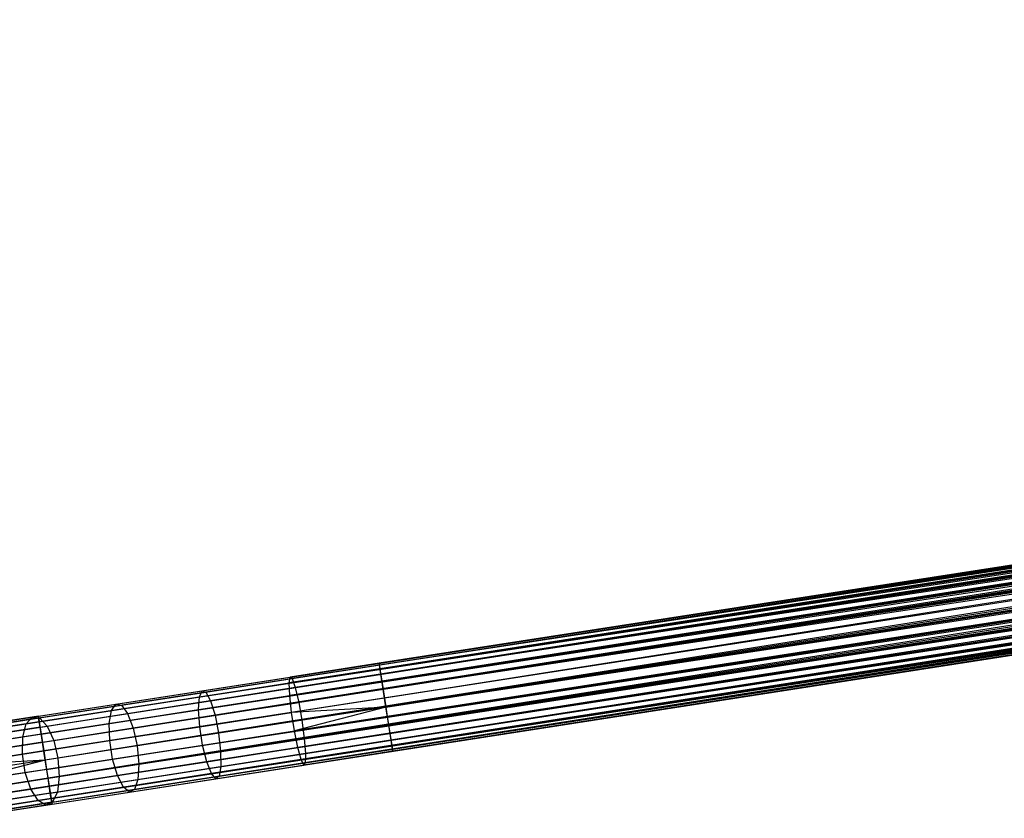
# Model space of a CAD drawing. Extents: x -189 to 189, y -189 to 189.
# Tile 31 of 256: x -167 to -145, y -27 to -9. Entities that reach past the tile are written whole.
import ezdxf

# ---------------------------------------------------------------- set-up
doc = ezdxf.new("R2010")
doc.units = 0
doc.header["$LTSCALE"] = 25.4
doc.layers.get('0').update_dxf_attribs({"linetype": 'CONTINUOUS'})

# ---------------------------------------------------------------- blocks, each defined once
blk = doc.blocks.new('CAMELEON-KENAI-C-12244_STL')
at = {"color": 0}
for p, q in [((-166.623, -24.882, -9.395), (-42.864, -5.671, -9.395)), ((-166.623, -24.882, -9.395), (-42.864, -5.671, -9.395)), ((-166.617, -24.925, -9.809), (-42.864, -5.671, -9.605)), ((-166.617, -24.925, -9.809), (-42.864, -5.671, -9.395)), ((-166.617, -24.925, -9.809), (-42.864, -5.671, -9.605)), ((-166.617, -24.925, -9.809), (-42.864, -5.671, -9.395)), ((-166.623, -24.882, -9.395), (-42.857, -5.714, -9.191)), ((-166.623, -24.882, -9.395), (-42.857, -5.714, -9.191)), ((-166.617, -24.925, -9.809), (-42.857, -5.714, -9.809)), ((-166.617, -24.925, -9.809), (-42.857, -5.714, -9.809)), ((-166.604, -25.009, -9), (-42.857, -5.714, -9.191)), ((-166.604, -25.009, -9), (-42.857, -5.714, -9.191)), ((-166.604, -25.009, -9), (-42.844, -5.798, -9)), ((-166.604, -25.009, -9), (-42.844, -5.798, -9)), ((-42.825, -5.92, -8.831), (-166.604, -25.009, -9)), ((-42.825, -5.92, -8.831), (-166.604, -25.009, -9)), ((-166.585, -25.131, -10.169), (-42.857, -5.714, -9.809)), ((-166.585, -25.131, -10.169), (-42.857, -5.714, -9.809)), ((-166.585, -25.131, -10.169), (-42.844, -5.798, -10)), ((-166.585, -25.131, -10.169), (-42.844, -5.798, -10)), ((-166.585, -25.131, -10.169), (-42.825, -5.92, -10.169)), ((-166.585, -25.131, -10.169), (-42.825, -5.92, -10.169)), ((-166.533, -25.463, -10.414), (-42.825, -5.92, -10.169)), ((-166.533, -25.463, -10.414), (-42.825, -5.92, -10.169)), ((-42.801, -6.073, -8.691), (-166.604, -25.009, -9)), ((-42.801, -6.073, -8.691), (-166.604, -25.009, -9)), ((-166.561, -25.284, -8.691), (-42.801, -6.073, -8.691)), ((-166.561, -25.284, -8.691), (-42.801, -6.073, -8.691)), ((-166.533, -25.463, -10.414), (-42.801, -6.073, -10.309)), ((-166.533, -25.463, -10.414), (-42.801, -6.073, -10.309)), ((-42.774, -6.252, -8.586), (-166.561, -25.284, -8.691)), ((-42.774, -6.252, -8.586), (-166.561, -25.284, -8.691)), ((-166.533, -25.463, -10.414), (-42.774, -6.252, -10.414)), ((-166.533, -25.463, -10.414), (-42.774, -6.252, -10.414)), ((-42.774, -6.252, -10.414), (-166.471, -25.865, -10.5)), ((-42.774, -6.252, -10.414), (-166.471, -25.865, -10.5)), ((-42.743, -6.449, -8.522), (-166.561, -25.284, -8.691)), ((-42.743, -6.449, -8.522), (-166.561, -25.284, -8.691)), ((-42.743, -6.449, -8.522), (-166.503, -25.66, -8.522)), ((-42.743, -6.449, -8.522), (-166.503, -25.66, -8.522)), ((-42.743, -6.449, -10.478), (-166.471, -25.865, -10.5)), ((-42.743, -6.449, -10.478), (-166.471, -25.865, -10.5)), ((-42.711, -6.654, -8.5), (-166.471, -25.865, -8.5)), ((-42.711, -6.654, -8.5), (-166.471, -25.865, -8.5)), ((-42.711, -6.654, -10.5), (-166.471, -25.865, -10.5)), ((-42.711, -6.654, -10.5), (-166.471, -25.865, -10.5)), ((-42.711, -6.654, -10.5), (-166.408, -26.267, -10.414)), ((-42.711, -6.654, -10.5), (-166.408, -26.267, -10.414)), ((-166.439, -26.071, -8.522), (-42.679, -6.86, -8.522)), ((-166.439, -26.071, -8.522), (-42.679, -6.86, -8.522)), ((-42.679, -6.86, -10.478), (-166.408, -26.267, -10.414)), ((-42.679, -6.86, -10.478), (-166.408, -26.267, -10.414)), ((-42.649, -7.056, -8.586), (-166.439, -26.071, -8.522)), ((-42.649, -7.056, -8.586), (-166.439, -26.071, -8.522)), ((-42.621, -7.235, -8.691), (-166.439, -26.071, -8.522)), ((-42.621, -7.235, -8.691), (-166.439, -26.071, -8.522)), ((-166.408, -26.267, -10.414), (-42.649, -7.056, -10.414)), ((-166.408, -26.267, -10.414), (-42.649, -7.056, -10.414)), ((-166.408, -26.267, -10.414), (-42.621, -7.235, -10.309)), ((-166.408, -26.267, -10.414), (-42.621, -7.235, -10.309)), ((-42.621, -7.235, -8.691), (-166.381, -26.446, -8.691)), ((-42.621, -7.235, -8.691), (-166.381, -26.446, -8.691)), ((-166.357, -26.6, -10.169), (-42.621, -7.235, -10.309)), ((-166.357, -26.6, -10.169), (-42.621, -7.235, -10.309)), ((-42.597, -7.388, -8.831), (-166.381, -26.446, -8.691)), ((-42.597, -7.388, -8.831), (-166.381, -26.446, -8.691)), ((-166.357, -26.6, -10.169), (-42.597, -7.388, -10.169)), ((-166.357, -26.6, -10.169), (-42.597, -7.388, -10.169)), ((-42.597, -7.388, -8.831), (-166.338, -26.721, -9)), ((-42.597, -7.388, -8.831), (-166.338, -26.721, -9)), ((-166.325, -26.805, -9.809), (-42.597, -7.388, -10.169)), ((-166.325, -26.805, -9.809), (-42.597, -7.388, -10.169)), ((-42.578, -7.51, -9), (-166.338, -26.721, -9)), ((-42.578, -7.51, -9), (-166.338, -26.721, -9)), ((-166.338, -26.721, -9), (-42.565, -7.594, -9.191)), ((-166.338, -26.721, -9), (-42.565, -7.594, -9.191)), ((-166.338, -26.721, -9), (-42.559, -7.637, -9.395)), ((-166.338, -26.721, -9), (-42.559, -7.637, -9.395)), ((-166.325, -26.805, -9.809), (-42.578, -7.51, -10)), ((-166.325, -26.805, -9.809), (-42.578, -7.51, -10)), ((-166.325, -26.805, -9.809), (-42.565, -7.594, -9.809)), ((-166.325, -26.805, -9.809), (-42.565, -7.594, -9.809)), ((-166.318, -26.848, -9.395), (-42.565, -7.594, -9.809)), ((-166.318, -26.848, -9.395), (-42.565, -7.594, -9.809)), ((-166.318, -26.848, -9.395), (-42.559, -7.637, -9.395)), ((-166.318, -26.848, -9.395), (-42.559, -7.637, -9.605)), ((-166.318, -26.848, -9.395), (-42.559, -7.637, -9.395)), ((-166.318, -26.848, -9.395), (-42.559, -7.637, -9.605)), ((-61.837, -8.617, -159.395), (-159.022, -23.703, -159.605)), ((-61.837, -8.617, -159.395), (-159.022, -23.703, -159.605)), ((-61.837, -8.617, -159.605), (-159.022, -23.703, -159.605)), ((-61.837, -8.617, -159.605), (-159.022, -23.703, -159.605)), ((-61.83, -8.659, -159.191), (-159.022, -23.703, -159.605)), ((-61.83, -8.659, -159.191), (-159.022, -23.703, -159.605)), ((-61.83, -8.659, -159.809), (-159.022, -23.703, -159.605)), ((-61.83, -8.659, -159.809), (-159.022, -23.703, -159.605)), ((-61.83, -8.659, -159.191), (-159.016, -23.745, -159.191)), ((-61.83, -8.659, -159.191), (-159.016, -23.745, -159.191)), ((-61.817, -8.743, -159), (-159.016, -23.745, -159.191)), ((-61.817, -8.743, -159), (-159.016, -23.745, -159.191)), ((-61.83, -8.659, -159.809), (-159.003, -23.83, -160)), ((-61.83, -8.659, -159.809), (-159.003, -23.83, -160)), ((-61.817, -8.743, -160), (-159.003, -23.83, -160)), ((-61.817, -8.743, -160), (-159.003, -23.83, -160)), ((-61.798, -8.865, -158.831), (-159.016, -23.745, -159.191)), ((-61.798, -8.865, -158.831), (-159.016, -23.745, -159.191)), ((-61.798, -8.865, -160.169), (-159.003, -23.83, -160)), ((-61.798, -8.865, -160.169), (-159.003, -23.83, -160)), ((-61.798, -8.865, -158.831), (-158.984, -23.951, -158.831)), ((-61.798, -8.865, -158.831), (-158.984, -23.951, -158.831)), ((-61.798, -8.865, -160.169), (-158.96, -24.104, -160.309)), ((-61.798, -8.865, -160.169), (-158.96, -24.104, -160.309)), ((-61.774, -9.018, -158.691), (-158.984, -23.951, -158.831)), ((-61.774, -9.018, -158.691), (-158.984, -23.951, -158.831)), ((-61.746, -9.197, -158.586), (-158.984, -23.951, -158.831)), ((-61.746, -9.197, -158.586), (-158.984, -23.951, -158.831)), ((-61.774, -9.018, -160.309), (-158.96, -24.104, -160.309)), ((-61.774, -9.018, -160.309), (-158.96, -24.104, -160.309)), ((-61.746, -9.197, -160.414), (-158.96, -24.104, -160.309)), ((-61.746, -9.197, -160.414), (-158.96, -24.104, -160.309)), ((-61.746, -9.197, -158.586), (-158.932, -24.283, -158.586)), ((-61.746, -9.197, -158.586), (-158.932, -24.283, -158.586)), ((-61.746, -9.197, -160.414), (-158.902, -24.48, -160.478)), ((-61.746, -9.197, -160.414), (-158.902, -24.48, -160.478)), ((-61.716, -9.394, -158.522), (-158.932, -24.283, -158.586)), ((-61.716, -9.394, -158.522), (-158.932, -24.283, -158.586)), ((-61.716, -9.394, -160.478), (-158.902, -24.48, -160.478)), ((-61.716, -9.394, -160.478), (-158.902, -24.48, -160.478)), ((-61.684, -9.599, -158.5), (-158.932, -24.283, -158.586)), ((-61.684, -9.599, -158.5), (-158.932, -24.283, -158.586)), ((-158.87, -24.685, -158.5), (-61.684, -9.599, -158.5)), ((-61.684, -9.599, -160.5), (-158.87, -24.685, -160.5)), ((-61.684, -9.599, -160.5), (-158.87, -24.685, -160.5)), ((-158.87, -24.685, -158.5), (-61.684, -9.599, -158.5)), ((-61.652, -9.805, -158.522), (-158.87, -24.685, -158.5)), ((-61.652, -9.805, -158.522), (-158.87, -24.685, -158.5)), ((-61.652, -9.805, -160.478), (-158.838, -24.891, -160.478)), ((-61.652, -9.805, -160.478), (-158.838, -24.891, -160.478)), ((-61.622, -10.001, -158.586), (-158.87, -24.685, -158.5)), ((-61.622, -10.001, -158.586), (-158.87, -24.685, -158.5)), ((-61.622, -10.001, -160.414), (-158.838, -24.891, -160.478)), ((-61.622, -10.001, -160.414), (-158.838, -24.891, -160.478)), ((-61.622, -10.001, -158.586), (-158.807, -25.087, -158.586)), ((-61.622, -10.001, -158.586), (-158.807, -25.087, -158.586)), ((-61.622, -10.001, -160.414), (-158.78, -25.266, -160.309)), ((-61.622, -10.001, -160.414), (-158.78, -25.266, -160.309)), ((-61.594, -10.18, -158.691), (-158.807, -25.087, -158.586)), ((-61.594, -10.18, -158.691), (-158.807, -25.087, -158.586)), ((-61.594, -10.18, -160.309), (-158.78, -25.266, -160.309)), ((-61.594, -10.18, -160.309), (-158.78, -25.266, -160.309)), ((-61.57, -10.334, -158.831), (-158.807, -25.087, -158.586)), ((-61.57, -10.334, -158.831), (-158.807, -25.087, -158.586)), ((-61.57, -10.334, -160.169), (-158.78, -25.266, -160.309)), ((-61.57, -10.334, -160.169), (-158.78, -25.266, -160.309)), ((-61.57, -10.334, -158.831), (-158.756, -25.42, -158.831)), ((-61.57, -10.334, -158.831), (-158.756, -25.42, -158.831)), ((-61.551, -10.455, -159), (-158.756, -25.42, -158.831)), ((-61.551, -10.455, -159), (-158.756, -25.42, -158.831)), ((-61.538, -10.539, -159.191), (-158.756, -25.42, -158.831)), ((-61.538, -10.539, -159.191), (-158.756, -25.42, -158.831)), ((-61.57, -10.334, -160.169), (-158.737, -25.541, -160)), ((-61.57, -10.334, -160.169), (-158.737, -25.541, -160)), ((-61.551, -10.455, -160), (-158.737, -25.541, -160)), ((-61.551, -10.455, -160), (-158.737, -25.541, -160)), ((-61.538, -10.539, -159.809), (-158.737, -25.541, -160)), ((-61.538, -10.539, -159.809), (-158.737, -25.541, -160)), ((-61.538, -10.539, -159.191), (-158.724, -25.625, -159.191)), ((-61.538, -10.539, -159.191), (-158.724, -25.625, -159.191)), ((-61.538, -10.539, -159.809), (-158.717, -25.668, -159.605)), ((-61.538, -10.539, -159.809), (-158.717, -25.668, -159.605)), ((-61.531, -10.582, -159.605), (-158.724, -25.625, -159.191)), ((-61.531, -10.582, -159.605), (-158.724, -25.625, -159.191)), ((-61.531, -10.582, -159.395), (-158.724, -25.625, -159.191)), ((-61.531, -10.582, -159.395), (-158.724, -25.625, -159.191)), ((-61.531, -10.582, -159.605), (-158.717, -25.668, -159.605)), ((-61.531, -10.582, -159.605), (-158.717, -25.668, -159.605)), ((-159.022, -23.703, -159.605), (-161.007, -24.011, -159.504)), ((-159.022, -23.703, -159.605), (-161.007, -24.011, -159.504)), ((-159.016, -23.745, -159.191), (-159.022, -23.703, -159.605)), ((-159.022, -23.703, -159.605), (-159.003, -23.83, -160)), ((-159.016, -23.745, -159.191), (-159.022, -23.703, -159.605)), ((-159.022, -23.703, -159.605), (-159.003, -23.83, -160)), ((-159.003, -23.83, -160), (-161.026, -24.144, -159.897)), ((-159.003, -23.83, -160), (-161.026, -24.144, -159.897)), ((-159.016, -23.745, -159.191), (-160.96, -24.047, -159.092)), ((-159.016, -23.745, -159.191), (-160.96, -24.047, -159.092)), ((-158.984, -23.951, -158.831), (-159.016, -23.745, -159.191)), ((-158.984, -23.951, -158.831), (-159.016, -23.745, -159.191)), ((-159.003, -23.83, -160), (-158.96, -24.104, -160.309)), ((-159.003, -23.83, -160), (-158.96, -24.104, -160.309)), ((-163.03, -24.455, -159.591), (-161.026, -24.144, -159.897)), ((-163.03, -24.455, -159.591), (-161.026, -24.144, -159.897)), ((-162.972, -24.316, -159.203), (-161.007, -24.011, -159.504)), ((-162.972, -24.316, -159.203), (-161.007, -24.011, -159.504)), ((-162.884, -24.346, -158.798), (-160.96, -24.047, -159.092)), ((-162.884, -24.346, -158.798), (-160.96, -24.047, -159.092)), ((-161.026, -24.144, -159.897), (-161.007, -24.011, -159.504)), ((-161.026, -24.144, -159.897), (-161.007, -24.011, -159.504)), ((-161.014, -24.423, -160.205), (-161.026, -24.144, -159.897)), ((-161.014, -24.423, -160.205), (-161.026, -24.144, -159.897)), ((-158.96, -24.104, -160.309), (-161.014, -24.423, -160.205)), ((-158.96, -24.104, -160.309), (-161.014, -24.423, -160.205)), ((-161.007, -24.011, -159.504), (-160.96, -24.047, -159.092)), ((-161.007, -24.011, -159.504), (-160.96, -24.047, -159.092)), ((-160.96, -24.047, -159.092), (-160.892, -24.247, -158.734)), ((-160.96, -24.047, -159.092), (-160.892, -24.247, -158.734)), ((-158.984, -23.951, -158.831), (-160.892, -24.247, -158.734)), ((-158.984, -23.951, -158.831), (-160.892, -24.247, -158.734)), ((-158.932, -24.283, -158.586), (-158.984, -23.951, -158.831)), ((-158.932, -24.283, -158.586), (-158.984, -23.951, -158.831)), ((-158.96, -24.104, -160.309), (-158.902, -24.48, -160.478)), ((-158.96, -24.104, -160.309), (-158.902, -24.48, -160.478)), ((-164.897, -24.614, -158.705), (-162.972, -24.316, -159.203)), ((-164.897, -24.614, -158.705), (-162.972, -24.316, -159.203)), ((-164.77, -24.639, -158.31), (-162.884, -24.346, -158.798)), ((-164.77, -24.639, -158.31), (-162.884, -24.346, -158.798)), ((-163.03, -24.455, -159.591), (-162.972, -24.316, -159.203)), ((-163.03, -24.455, -159.591), (-162.972, -24.316, -159.203)), ((-162.972, -24.316, -159.203), (-162.884, -24.346, -158.798)), ((-162.972, -24.316, -159.203), (-162.884, -24.346, -158.798)), ((-162.884, -24.346, -158.798), (-162.781, -24.54, -158.445)), ((-162.884, -24.346, -158.798), (-162.781, -24.54, -158.445)), ((-162.781, -24.54, -158.445), (-160.892, -24.247, -158.734)), ((-162.781, -24.54, -158.445), (-160.892, -24.247, -158.734)), ((-160.892, -24.247, -158.734), (-160.816, -24.576, -158.491)), ((-160.892, -24.247, -158.734), (-160.816, -24.576, -158.491)), ((-158.932, -24.283, -158.586), (-160.816, -24.576, -158.491)), ((-158.932, -24.283, -158.586), (-160.816, -24.576, -158.491)), ((-158.87, -24.685, -158.5), (-158.932, -24.283, -158.586)), ((-158.87, -24.685, -158.5), (-158.932, -24.283, -158.586)), ((-164.993, -24.759, -159.083), (-163.03, -24.455, -159.591)), ((-164.993, -24.759, -159.083), (-163.03, -24.455, -159.591)), ((-164.632, -24.828, -157.966), (-162.781, -24.54, -158.445)), ((-164.632, -24.828, -157.966), (-162.781, -24.54, -158.445)), ((-163.048, -24.739, -159.894), (-161.014, -24.423, -160.205)), ((-163.048, -24.739, -159.894), (-161.014, -24.423, -160.205)), ((-163.048, -24.739, -159.894), (-163.03, -24.455, -159.591)), ((-163.048, -24.739, -159.894), (-163.03, -24.455, -159.591)), ((-162.781, -24.54, -158.445), (-162.682, -24.865, -158.206)), ((-162.781, -24.54, -158.445), (-162.682, -24.865, -158.206)), ((-162.682, -24.865, -158.206), (-160.816, -24.576, -158.491)), ((-162.682, -24.865, -158.206), (-160.816, -24.576, -158.491)), ((-160.973, -24.801, -160.373), (-161.014, -24.423, -160.205)), ((-160.973, -24.801, -160.373), (-161.014, -24.423, -160.205)), ((-158.902, -24.48, -160.478), (-160.973, -24.801, -160.373)), ((-158.902, -24.48, -160.478), (-160.973, -24.801, -160.373)), ((-160.816, -24.576, -158.491), (-160.745, -24.976, -158.405)), ((-160.816, -24.576, -158.491), (-160.745, -24.976, -158.405)), ((-158.902, -24.48, -160.478), (-158.87, -24.685, -160.5)), ((-158.902, -24.48, -160.478), (-158.87, -24.685, -160.5)), ((-166.896, -25.055, -158.38), (-164.993, -24.759, -159.083)), ((-166.896, -25.055, -158.38), (-164.993, -24.759, -159.083)), ((-166.764, -24.904, -158.015), (-164.897, -24.614, -158.705)), ((-166.764, -24.904, -158.015), (-164.897, -24.614, -158.705)), ((-166.598, -24.922, -157.635), (-164.77, -24.639, -158.31)), ((-166.598, -24.922, -157.635), (-164.77, -24.639, -158.31)), ((-165.041, -25.048, -159.378), (-163.048, -24.739, -159.894)), ((-165.041, -25.048, -159.378), (-163.048, -24.739, -159.894)), ((-165.041, -25.048, -159.378), (-164.993, -24.759, -159.083)), ((-165.041, -25.048, -159.378), (-164.993, -24.759, -159.083)), ((-164.993, -24.759, -159.083), (-164.897, -24.614, -158.705)), ((-164.993, -24.759, -159.083), (-164.897, -24.614, -158.705)), ((-164.897, -24.614, -158.705), (-164.77, -24.639, -158.31)), ((-164.897, -24.614, -158.705), (-164.77, -24.639, -158.31)), ((-164.77, -24.639, -158.31), (-164.632, -24.828, -157.966)), ((-164.77, -24.639, -158.31), (-164.632, -24.828, -157.966)), ((-163.023, -25.12, -160.059), (-163.048, -24.739, -159.894)), ((-163.023, -25.12, -160.059), (-163.048, -24.739, -159.894)), ((-163.023, -25.12, -160.059), (-160.973, -24.801, -160.373)), ((-163.023, -25.12, -160.059), (-160.973, -24.801, -160.373)), ((-158.87, -24.685, -160.5), (-160.973, -24.801, -160.373)), ((-158.87, -24.685, -160.5), (-160.973, -24.801, -160.373)), ((-160.909, -25.212, -160.373), (-160.973, -24.801, -160.373)), ((-160.909, -25.212, -160.373), (-160.973, -24.801, -160.373)), ((-158.87, -24.685, -160.5), (-160.909, -25.212, -160.373)), ((-158.87, -24.685, -160.5), (-160.909, -25.212, -160.373)), ((-158.87, -24.685, -158.5), (-160.745, -24.976, -158.405)), ((-158.87, -24.685, -158.5), (-160.745, -24.976, -158.405)), ((-158.87, -24.685, -160.5), (-158.838, -24.891, -160.478)), ((-158.807, -25.087, -158.586), (-158.87, -24.685, -158.5)), ((-158.87, -24.685, -160.5), (-158.838, -24.891, -160.478)), ((-158.807, -25.087, -158.586), (-158.87, -24.685, -158.5)), ((-166.604, -25.009, -9), (-168.677, -25.331, -9.108)), ((-166.604, -25.009, -9), (-168.677, -25.331, -9.108)), ((-166.623, -24.882, -9.395), (-168.657, -25.198, -9.501)), ((-166.623, -24.882, -9.395), (-168.657, -25.198, -9.501)), ((-166.617, -24.925, -9.809), (-168.608, -25.235, -9.912)), ((-166.617, -24.925, -9.809), (-168.608, -25.235, -9.912)), ((-168.553, -25.182, -157.14), (-166.764, -24.904, -158.015)), ((-168.553, -25.182, -157.14), (-166.764, -24.904, -158.015)), ((-168.35, -25.194, -156.777), (-166.598, -24.922, -157.635)), ((-168.35, -25.194, -156.777), (-166.598, -24.922, -157.635)), ((-166.896, -25.055, -158.38), (-166.764, -24.904, -158.015)), ((-166.896, -25.055, -158.38), (-166.764, -24.904, -158.015)), ((-166.764, -24.904, -158.015), (-166.598, -24.922, -157.635)), ((-166.764, -24.904, -158.015), (-166.598, -24.922, -157.635)), ((-166.617, -24.925, -9.809), (-166.623, -24.882, -9.395)), ((-166.623, -24.882, -9.395), (-166.604, -25.009, -9)), ((-166.623, -24.882, -9.395), (-166.604, -25.009, -9)), ((-166.617, -24.925, -9.809), (-166.623, -24.882, -9.395)), ((-166.585, -25.131, -10.169), (-166.617, -24.925, -9.809)), ((-166.585, -25.131, -10.169), (-166.617, -24.925, -9.809)), ((-166.604, -25.009, -9), (-166.561, -25.284, -8.691)), ((-166.604, -25.009, -9), (-166.561, -25.284, -8.691)), ((-166.598, -24.922, -157.635), (-166.427, -25.106, -157.303)), ((-166.598, -24.922, -157.635), (-166.427, -25.106, -157.303)), ((-166.427, -25.106, -157.303), (-164.632, -24.828, -157.966)), ((-166.427, -25.106, -157.303), (-164.632, -24.828, -157.966)), ((-164.632, -24.828, -157.966), (-164.509, -25.149, -157.733)), ((-164.632, -24.828, -157.966), (-164.509, -25.149, -157.733)), ((-164.509, -25.149, -157.733), (-162.682, -24.865, -158.206)), ((-164.509, -25.149, -157.733), (-162.682, -24.865, -158.206)), ((-162.682, -24.865, -158.206), (-162.602, -25.265, -158.121)), ((-162.682, -24.865, -158.206), (-162.602, -25.265, -158.121)), ((-160.745, -24.976, -158.405), (-162.602, -25.265, -158.121)), ((-160.745, -24.976, -158.405), (-162.602, -25.265, -158.121)), ((-158.838, -24.891, -160.478), (-160.909, -25.212, -160.373)), ((-158.838, -24.891, -160.478), (-160.909, -25.212, -160.373)), ((-160.745, -24.976, -158.405), (-160.692, -25.38, -158.491)), ((-160.745, -24.976, -158.405), (-160.692, -25.38, -158.491)), ((-158.838, -24.891, -160.478), (-158.78, -25.266, -160.309)), ((-158.838, -24.891, -160.478), (-158.78, -25.266, -160.309)), ((-168.72, -25.338, -157.487), (-166.896, -25.055, -158.38)), ((-168.72, -25.338, -157.487), (-166.896, -25.055, -158.38)), ((-166.585, -25.131, -10.169), (-168.54, -25.434, -10.271)), ((-166.585, -25.131, -10.169), (-168.54, -25.434, -10.271)), ((-168.147, -25.373, -156.461), (-166.427, -25.106, -157.303)), ((-168.147, -25.373, -156.461), (-166.427, -25.106, -157.303)), ((-166.972, -25.348, -158.664), (-165.041, -25.048, -159.378)), ((-166.972, -25.348, -158.664), (-165.041, -25.048, -159.378)), ((-166.972, -25.348, -158.664), (-166.896, -25.055, -158.38)), ((-166.972, -25.348, -158.664), (-166.896, -25.055, -158.38)), ((-166.533, -25.463, -10.414), (-166.585, -25.131, -10.169)), ((-166.533, -25.463, -10.414), (-166.585, -25.131, -10.169)), ((-166.427, -25.106, -157.303), (-166.281, -25.424, -157.078)), ((-166.427, -25.106, -157.303), (-166.281, -25.424, -157.078)), ((-166.281, -25.424, -157.078), (-164.509, -25.149, -157.733)), ((-166.281, -25.424, -157.078), (-164.509, -25.149, -157.733)), ((-165.032, -25.431, -159.54), (-165.041, -25.048, -159.378)), ((-165.032, -25.431, -159.54), (-165.041, -25.048, -159.378)), ((-165.032, -25.431, -159.54), (-163.023, -25.12, -160.059)), ((-165.032, -25.431, -159.54), (-163.023, -25.12, -160.059)), ((-164.509, -25.149, -157.733), (-164.422, -25.547, -157.65)), ((-164.509, -25.149, -157.733), (-164.422, -25.547, -157.65)), ((-162.959, -25.53, -160.059), (-163.023, -25.12, -160.059)), ((-162.959, -25.53, -160.059), (-163.023, -25.12, -160.059)), ((-162.959, -25.53, -160.059), (-160.909, -25.212, -160.373)), ((-162.959, -25.53, -160.059), (-160.909, -25.212, -160.373)), ((-160.834, -25.585, -160.205), (-160.909, -25.212, -160.373)), ((-160.834, -25.585, -160.205), (-160.909, -25.212, -160.373)), ((-158.807, -25.087, -158.586), (-160.692, -25.38, -158.491)), ((-158.807, -25.087, -158.586), (-160.692, -25.38, -158.491)), ((-158.756, -25.42, -158.831), (-158.807, -25.087, -158.586)), ((-158.756, -25.42, -158.831), (-158.807, -25.087, -158.586)), ((-168.824, -25.636, -157.758), (-166.972, -25.348, -158.664)), ((-168.824, -25.636, -157.758), (-166.972, -25.348, -158.664)), ((-166.561, -25.284, -8.691), (-168.666, -25.611, -8.8)), ((-166.561, -25.284, -8.691), (-168.666, -25.611, -8.8)), ((-166.533, -25.463, -10.414), (-168.464, -25.763, -10.514)), ((-166.533, -25.463, -10.414), (-168.464, -25.763, -10.514)), ((-167.98, -25.688, -156.247), (-166.281, -25.424, -157.078)), ((-167.98, -25.688, -156.247), (-166.281, -25.424, -157.078)), ((-166.979, -25.734, -158.82), (-166.972, -25.348, -158.664)), ((-166.979, -25.734, -158.82), (-166.972, -25.348, -158.664)), ((-166.979, -25.734, -158.82), (-165.032, -25.431, -159.54)), ((-166.979, -25.734, -158.82), (-165.032, -25.431, -159.54)), ((-166.561, -25.284, -8.691), (-166.503, -25.66, -8.522)), ((-166.561, -25.284, -8.691), (-166.503, -25.66, -8.522)), ((-166.471, -25.865, -10.5), (-166.533, -25.463, -10.414)), ((-166.471, -25.865, -10.5), (-166.533, -25.463, -10.414)), ((-166.281, -25.424, -157.078), (-166.186, -25.821, -156.998)), ((-166.281, -25.424, -157.078), (-166.186, -25.821, -156.998)), ((-164.968, -25.842, -159.54), (-165.032, -25.431, -159.54)), ((-164.968, -25.842, -159.54), (-165.032, -25.431, -159.54)), ((-162.602, -25.265, -158.121), (-164.422, -25.547, -157.65)), ((-162.602, -25.265, -158.121), (-164.422, -25.547, -157.65)), ((-162.602, -25.265, -158.121), (-162.557, -25.669, -158.206)), ((-162.602, -25.265, -158.121), (-162.557, -25.669, -158.206)), ((-162.557, -25.669, -158.206), (-160.692, -25.38, -158.491)), ((-162.557, -25.669, -158.206), (-160.692, -25.38, -158.491)), ((-158.78, -25.266, -160.309), (-160.834, -25.585, -160.205)), ((-158.78, -25.266, -160.309), (-160.834, -25.585, -160.205)), ((-160.692, -25.38, -158.491), (-160.664, -25.716, -158.734)), ((-160.692, -25.38, -158.491), (-160.664, -25.716, -158.734)), ((-158.756, -25.42, -158.831), (-160.664, -25.716, -158.734)), ((-158.756, -25.42, -158.831), (-160.664, -25.716, -158.734)), ((-158.78, -25.266, -160.309), (-158.737, -25.541, -160)), ((-158.78, -25.266, -160.309), (-158.737, -25.541, -160)), ((-158.724, -25.625, -159.191), (-158.756, -25.42, -158.831)), ((-158.724, -25.625, -159.191), (-158.756, -25.42, -158.831)), ((-166.503, -25.66, -8.522), (-168.624, -25.989, -8.632)), ((-166.503, -25.66, -8.522), (-168.624, -25.989, -8.632)), ((-166.503, -25.66, -8.522), (-166.471, -25.865, -8.5)), ((-166.503, -25.66, -8.522), (-166.471, -25.865, -8.5)), ((-164.422, -25.547, -157.65), (-166.186, -25.821, -156.998)), ((-164.422, -25.547, -157.65), (-166.186, -25.821, -156.998)), ((-164.968, -25.842, -159.54), (-162.959, -25.53, -160.059)), ((-164.968, -25.842, -159.54), (-162.959, -25.53, -160.059)), ((-164.422, -25.547, -157.65), (-164.385, -25.953, -157.733)), ((-164.422, -25.547, -157.65), (-164.385, -25.953, -157.733)), ((-164.385, -25.953, -157.733), (-162.557, -25.669, -158.206)), ((-164.385, -25.953, -157.733), (-162.557, -25.669, -158.206)), ((-162.867, -25.901, -159.894), (-162.959, -25.53, -160.059)), ((-162.867, -25.901, -159.894), (-162.959, -25.53, -160.059)), ((-162.867, -25.901, -159.894), (-160.834, -25.585, -160.205)), ((-162.867, -25.901, -159.894), (-160.834, -25.585, -160.205)), ((-162.557, -25.669, -158.206), (-162.553, -26.009, -158.445)), ((-162.557, -25.669, -158.206), (-162.553, -26.009, -158.445)), ((-160.761, -25.855, -159.897), (-160.834, -25.585, -160.205)), ((-160.761, -25.855, -159.897), (-160.834, -25.585, -160.205)), ((-158.737, -25.541, -160), (-160.761, -25.855, -159.897)), ((-158.737, -25.541, -160), (-160.761, -25.855, -159.897)), ((-158.717, -25.668, -159.605), (-160.702, -25.976, -159.504)), ((-158.717, -25.668, -159.605), (-160.702, -25.976, -159.504)), ((-158.724, -25.625, -159.191), (-160.668, -25.927, -159.092)), ((-158.724, -25.625, -159.191), (-160.668, -25.927, -159.092)), ((-158.737, -25.541, -160), (-158.717, -25.668, -159.605)), ((-158.737, -25.541, -160), (-158.717, -25.668, -159.605)), ((-158.717, -25.668, -159.605), (-158.724, -25.625, -159.191)), ((-158.717, -25.668, -159.605), (-158.724, -25.625, -159.191)), ((-168.846, -26.023, -157.907), (-166.979, -25.734, -158.82)), ((-168.846, -26.023, -157.907), (-166.979, -25.734, -158.82)), ((-166.471, -25.865, -8.5), (-168.624, -25.989, -8.632)), ((-166.471, -25.865, -8.5), (-168.624, -25.989, -8.632)), ((-166.471, -25.865, -8.5), (-168.561, -26.4, -8.632)), ((-166.471, -25.865, -8.5), (-168.561, -26.4, -8.632)), ((-166.471, -25.865, -10.5), (-168.393, -26.163, -10.6)), ((-166.471, -25.865, -10.5), (-168.393, -26.163, -10.6)), ((-166.186, -25.821, -156.998), (-167.876, -26.083, -156.171)), ((-166.186, -25.821, -156.998), (-167.876, -26.083, -156.171)), ((-166.916, -26.145, -158.82), (-166.979, -25.734, -158.82)), ((-166.916, -26.145, -158.82), (-166.979, -25.734, -158.82)), ((-166.916, -26.145, -158.82), (-164.968, -25.842, -159.54)), ((-166.916, -26.145, -158.82), (-164.968, -25.842, -159.54)), ((-166.471, -25.865, -8.5), (-166.439, -26.071, -8.522)), ((-166.408, -26.267, -10.414), (-166.471, -25.865, -10.5)), ((-166.471, -25.865, -8.5), (-166.439, -26.071, -8.522)), ((-166.408, -26.267, -10.414), (-166.471, -25.865, -10.5)), ((-166.186, -25.821, -156.998), (-166.157, -26.228, -157.078)), ((-166.186, -25.821, -156.998), (-166.157, -26.228, -157.078)), ((-164.86, -26.21, -159.378), (-164.968, -25.842, -159.54)), ((-164.86, -26.21, -159.378), (-164.968, -25.842, -159.54)), ((-164.86, -26.21, -159.378), (-162.867, -25.901, -159.894)), ((-164.86, -26.21, -159.378), (-162.867, -25.901, -159.894)), ((-162.764, -26.166, -159.591), (-162.867, -25.901, -159.894)), ((-162.764, -26.166, -159.591), (-162.867, -25.901, -159.894)), ((-162.764, -26.166, -159.591), (-160.761, -25.855, -159.897)), ((-162.764, -26.166, -159.591), (-160.761, -25.855, -159.897)), ((-162.553, -26.009, -158.445), (-160.664, -25.716, -158.734)), ((-162.553, -26.009, -158.445), (-160.664, -25.716, -158.734)), ((-160.702, -25.976, -159.504), (-160.761, -25.855, -159.897)), ((-160.702, -25.976, -159.504), (-160.761, -25.855, -159.897)), ((-160.664, -25.716, -158.734), (-160.668, -25.927, -159.092)), ((-160.664, -25.716, -158.734), (-160.668, -25.927, -159.092)), ((-166.439, -26.071, -8.522), (-168.561, -26.4, -8.632)), ((-166.439, -26.071, -8.522), (-168.561, -26.4, -8.632)), ((-166.439, -26.071, -8.522), (-166.381, -26.446, -8.691)), ((-166.439, -26.071, -8.522), (-166.381, -26.446, -8.691)), ((-166.157, -26.228, -157.078), (-164.385, -25.953, -157.733)), ((-166.157, -26.228, -157.078), (-164.385, -25.953, -157.733)), ((-164.385, -25.953, -157.733), (-164.404, -26.296, -157.966)), ((-164.385, -25.953, -157.733), (-164.404, -26.296, -157.966)), ((-164.404, -26.296, -157.966), (-162.553, -26.009, -158.445)), ((-164.404, -26.296, -157.966), (-162.553, -26.009, -158.445)), ((-162.667, -26.281, -159.203), (-160.702, -25.976, -159.504)), ((-162.667, -26.281, -159.203), (-160.702, -25.976, -159.504)), ((-162.592, -26.226, -158.798), (-160.668, -25.927, -159.092)), ((-162.592, -26.226, -158.798), (-160.668, -25.927, -159.092)), ((-162.553, -26.009, -158.445), (-162.592, -26.226, -158.798)), ((-162.553, -26.009, -158.445), (-162.592, -26.226, -158.798)), ((-160.668, -25.927, -159.092), (-160.702, -25.976, -159.504)), ((-160.668, -25.927, -159.092), (-160.702, -25.976, -159.504)), ((-168.782, -26.434, -157.907), (-166.916, -26.145, -158.82)), ((-168.782, -26.434, -157.907), (-166.916, -26.145, -158.82)), ((-166.408, -26.267, -10.414), (-168.339, -26.567, -10.514)), ((-166.408, -26.267, -10.414), (-168.339, -26.567, -10.514)), ((-167.855, -26.492, -156.247), (-166.157, -26.228, -157.078)), ((-167.855, -26.492, -156.247), (-166.157, -26.228, -157.078)), ((-166.792, -26.51, -158.664), (-166.916, -26.145, -158.82)), ((-166.792, -26.51, -158.664), (-166.916, -26.145, -158.82)), ((-166.792, -26.51, -158.664), (-164.86, -26.21, -159.378)), ((-166.792, -26.51, -158.664), (-164.86, -26.21, -159.378)), ((-166.357, -26.6, -10.169), (-166.408, -26.267, -10.414)), ((-166.357, -26.6, -10.169), (-166.408, -26.267, -10.414)), ((-166.157, -26.228, -157.078), (-166.199, -26.575, -157.303)), ((-166.157, -26.228, -157.078), (-166.199, -26.575, -157.303)), ((-166.199, -26.575, -157.303), (-164.404, -26.296, -157.966)), ((-166.199, -26.575, -157.303), (-164.404, -26.296, -157.966)), ((-164.727, -26.471, -159.083), (-164.86, -26.21, -159.378)), ((-164.727, -26.471, -159.083), (-164.86, -26.21, -159.378)), ((-164.727, -26.471, -159.083), (-162.764, -26.166, -159.591)), ((-164.727, -26.471, -159.083), (-162.764, -26.166, -159.591)), ((-164.592, -26.58, -158.705), (-162.667, -26.281, -159.203)), ((-164.592, -26.58, -158.705), (-162.667, -26.281, -159.203)), ((-164.478, -26.518, -158.31), (-162.592, -26.226, -158.798)), ((-164.478, -26.518, -158.31), (-162.592, -26.226, -158.798)), ((-164.404, -26.296, -157.966), (-164.478, -26.518, -158.31)), ((-164.404, -26.296, -157.966), (-164.478, -26.518, -158.31)), ((-162.667, -26.281, -159.203), (-162.764, -26.166, -159.591)), ((-162.667, -26.281, -159.203), (-162.764, -26.166, -159.591)), ((-162.592, -26.226, -158.798), (-162.667, -26.281, -159.203)), ((-162.592, -26.226, -158.798), (-162.667, -26.281, -159.203)), ((-168.644, -26.797, -157.758), (-166.792, -26.51, -158.664)), ((-168.644, -26.797, -157.758), (-166.792, -26.51, -158.664)), ((-166.381, -26.446, -8.691), (-168.485, -26.773, -8.8)), ((-166.381, -26.446, -8.691), (-168.485, -26.773, -8.8)), ((-167.919, -26.842, -156.461), (-166.199, -26.575, -157.303)), ((-167.919, -26.842, -156.461), (-166.199, -26.575, -157.303)), ((-166.63, -26.766, -158.38), (-166.792, -26.51, -158.664)), ((-166.63, -26.766, -158.38), (-166.792, -26.51, -158.664)), ((-166.63, -26.766, -158.38), (-164.727, -26.471, -159.083)), ((-166.63, -26.766, -158.38), (-164.727, -26.471, -159.083)), ((-166.381, -26.446, -8.691), (-166.338, -26.721, -9)), ((-166.381, -26.446, -8.691), (-166.338, -26.721, -9)), ((-166.306, -26.802, -157.635), (-164.478, -26.518, -158.31)), ((-166.306, -26.802, -157.635), (-164.478, -26.518, -158.31)), ((-166.199, -26.575, -157.303), (-166.306, -26.802, -157.635)), ((-166.199, -26.575, -157.303), (-166.306, -26.802, -157.635)), ((-164.592, -26.58, -158.705), (-164.727, -26.471, -159.083)), ((-164.592, -26.58, -158.705), (-164.727, -26.471, -159.083)), ((-164.478, -26.518, -158.31), (-164.592, -26.58, -158.705)), ((-164.478, -26.518, -158.31), (-164.592, -26.58, -158.705)), ((-168.455, -27.05, -157.487), (-166.63, -26.766, -158.38)), ((-168.455, -27.05, -157.487), (-166.63, -26.766, -158.38)), ((-166.338, -26.721, -9), (-168.411, -27.043, -9.108)), ((-166.338, -26.721, -9), (-168.411, -27.043, -9.108)), ((-166.357, -26.6, -10.169), (-168.312, -26.903, -10.271)), ((-166.357, -26.6, -10.169), (-168.312, -26.903, -10.271)), ((-166.458, -26.87, -158.015), (-166.63, -26.766, -158.38)), ((-166.458, -26.87, -158.015), (-166.63, -26.766, -158.38)), ((-166.458, -26.87, -158.015), (-164.592, -26.58, -158.705)), ((-166.458, -26.87, -158.015), (-164.592, -26.58, -158.705)), ((-166.325, -26.805, -9.809), (-166.357, -26.6, -10.169)), ((-166.325, -26.805, -9.809), (-166.357, -26.6, -10.169)), ((-166.338, -26.721, -9), (-166.318, -26.848, -9.395)), ((-166.338, -26.721, -9), (-166.318, -26.848, -9.395)), ((-166.318, -26.848, -9.395), (-168.352, -27.164, -9.501)), ((-166.318, -26.848, -9.395), (-168.352, -27.164, -9.501)), ((-166.325, -26.805, -9.809), (-168.317, -27.114, -9.912)), ((-166.325, -26.805, -9.809), (-168.317, -27.114, -9.912)), ((-168.248, -27.147, -157.14), (-166.458, -26.87, -158.015)), ((-168.248, -27.147, -157.14), (-166.458, -26.87, -158.015)), ((-168.058, -27.074, -156.777), (-166.306, -26.802, -157.635)), ((-168.058, -27.074, -156.777), (-166.306, -26.802, -157.635)), ((-166.306, -26.802, -157.635), (-166.458, -26.87, -158.015)), ((-166.306, -26.802, -157.635), (-166.458, -26.87, -158.015)), ((-166.318, -26.848, -9.395), (-166.325, -26.805, -9.809)), ((-166.318, -26.848, -9.395), (-166.325, -26.805, -9.809))]:
    blk.add_line(p, q, dxfattribs=at)

msp = doc.modelspace()

# ---------------------------------------------------------------- block references
at = {"color": 0}
msp.add_blockref('CAMELEON-KENAI-C-12244_STL', (0, 0), dxfattribs=at)

doc.saveas('drawing.dxf')
